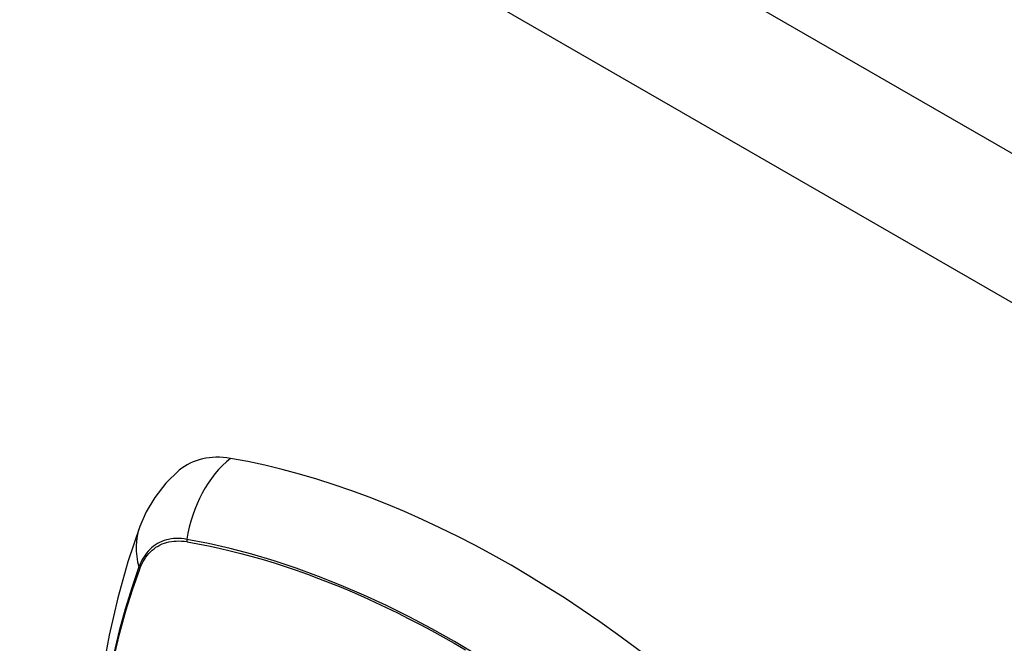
# Model space of a CAD drawing. Header units: inches. Extents: x 532.4 to 626.5, y 208.9 to 290.2.
# Tile 93 of 122: x 595.424 to 596.488, y 246.348 to 247.022. Entities that reach past the tile are written whole.
import ezdxf

# ---------------------------------------------------------------- set-up
doc = ezdxf.new("R2010")
doc.units = ezdxf.units.IN
doc.header["$MEASUREMENT"] = 0
doc.layers.add('Visible Edges(ANSI)', color=7, linetype='Continuous', lineweight=25)
doc.layers.add('Visible Tangent Edges(ANSI)', color=7, linetype='Continuous', lineweight=25)

msp = doc.modelspace()

# ---------------------------------------------------------------- linework, layer by layer
at = {"layer": 'Visible Edges(ANSI)', "flags": 128}
for points in [[(595.5962, 246.5352), (595.5816, 246.5211), (595.5697, 246.5058), (595.5604, 246.49), (595.5536, 246.4743)], [(595.5536, 246.4743), (595.5407, 246.4362), (595.5297, 246.397), (595.5204, 246.3568), (595.5128, 246.3156), (595.507, 246.2734), (595.5028, 246.2304), (595.5004, 246.1867), (595.4995, 246.1421), (595.5004, 246.0969), (595.5028, 246.0511), (595.5068, 246.0048), (595.5124, 245.9579), (595.5196, 245.9107), (595.5282, 245.8631), (595.5384, 245.8152), (595.5501, 245.7671)]]:
    msp.add_lwpolyline(points, dxfattribs=at)
at = {"layer": 'Visible Edges(ANSI)'}
for centre, major_axis, start_param, end_param in [((595.6931, 246.3875), (-0.0886, 0.1534), 5.834048, 6.381985), ((595.9549, 245.3715), (-0.6496, 1.1252), 5.161526, 5.834048)]:
    msp.add_ellipse(centre, major_axis=major_axis, ratio=0.57735, start_param=start_param, end_param=end_param, dxfattribs=at)
at = {"layer": 'Visible Tangent Edges(ANSI)'}
for p, q in [((574.9625, 259.3104), (617.1096, 234.9768)), ((617.0396, 234.8556), (574.8925, 259.1892)), ((595.6044, 246.4579), (595.6047, 246.4578)), ((595.5535, 246.4283), (595.5536, 246.4286))]:
    msp.add_line(p, q, dxfattribs=at)
at = {"layer": 'Visible Tangent Edges(ANSI)', "flags": 128}
for points in [[(595.6045, 246.4604), (595.6015, 246.4609), (595.5986, 246.4612), (595.5958, 246.4614), (595.5929, 246.4614), (595.5902, 246.4612), (595.5875, 246.4609), (595.5848, 246.4604), (595.5823, 246.4598), (595.5798, 246.4591), (595.5773, 246.4581), (595.575, 246.4571), (595.5727, 246.4559), (595.5705, 246.4545), (595.5684, 246.453), (595.5664, 246.4513), (595.5645, 246.4495), (595.5626, 246.4476), (595.5609, 246.4456), (595.5593, 246.4434), (595.5578, 246.441), (595.5563, 246.4386), (595.555, 246.436), (595.5538, 246.4333), (595.5527, 246.4305)], [(595.5536, 246.4286), (595.5547, 246.4313), (595.5559, 246.4339), (595.5572, 246.4364), (595.5586, 246.4387), (595.5601, 246.441), (595.5617, 246.4431), (595.5634, 246.4451), (595.5652, 246.447), (595.5671, 246.4487), (595.5691, 246.4503), (595.5711, 246.4518), (595.5733, 246.4531), (595.5755, 246.4543), (595.5778, 246.4554), (595.5802, 246.4563), (595.5826, 246.457), (595.5851, 246.4577), (595.5877, 246.4581), (595.5903, 246.4585), (595.593, 246.4586), (595.5958, 246.4587), (595.5986, 246.4585), (595.6015, 246.4583), (595.6044, 246.4579)], [(595.9183, 246.3352), (595.8937, 246.3498), (595.8692, 246.3635), (595.8447, 246.3765), (595.8202, 246.3887), (595.7957, 246.4001), (595.7713, 246.4106), (595.7469, 246.4203), (595.7227, 246.4292), (595.6987, 246.4372), (595.6748, 246.4443), (595.6512, 246.4505), (595.6277, 246.4559), (595.6045, 246.4604)], [(595.6047, 246.4578), (595.6163, 246.4557), (595.6279, 246.4534), (595.6395, 246.4509), (595.6513, 246.4481), (595.663, 246.4451), (595.6749, 246.442), (595.6868, 246.4385), (595.6987, 246.4349), (595.7107, 246.4311), (595.7227, 246.427), (595.7348, 246.4227), (595.7469, 246.4182), (595.759, 246.4135), (595.7712, 246.4086), (595.7833, 246.4035), (595.7955, 246.3981), (595.8078, 246.3926), (595.82, 246.3868), (595.8322, 246.3808), (595.8445, 246.3746), (595.8567, 246.3683), (595.869, 246.3617), (595.8812, 246.3549), (595.8935, 246.348)], [(595.5527, 246.4305), (595.545, 246.4081), (595.5378, 246.385), (595.5314, 246.3613), (595.5256, 246.3369)], [(595.5263, 246.3351), (595.5321, 246.3594), (595.5386, 246.383), (595.5457, 246.4059), (595.5535, 246.4283)], [(595.8935, 246.348), (595.9057, 246.3408)]]:
    msp.add_lwpolyline(points, dxfattribs=at)
at = {"layer": 'Visible Tangent Edges(ANSI)'}
for centre, major_axis, ratio, start_param, end_param in [((595.6906, 246.4487), (-0.0202, -0.1164), 0.735518, 3.83087, 4.73923), ((595.6645, 246.4336), (-0.1109, 0.0407), 0.735518, 0, 0.496286), ((595.6117, 246.4595), (-0.00176, -0.00968), 0.735414, 4.744852, 5.008559), ((595.562, 246.4308), (0.00925, -0.00336), 0.732421, 3.635219, 3.898926)]:
    msp.add_ellipse(centre, major_axis=major_axis, ratio=ratio, start_param=start_param, end_param=end_param, dxfattribs=at)

doc.saveas('drawing.dxf')
